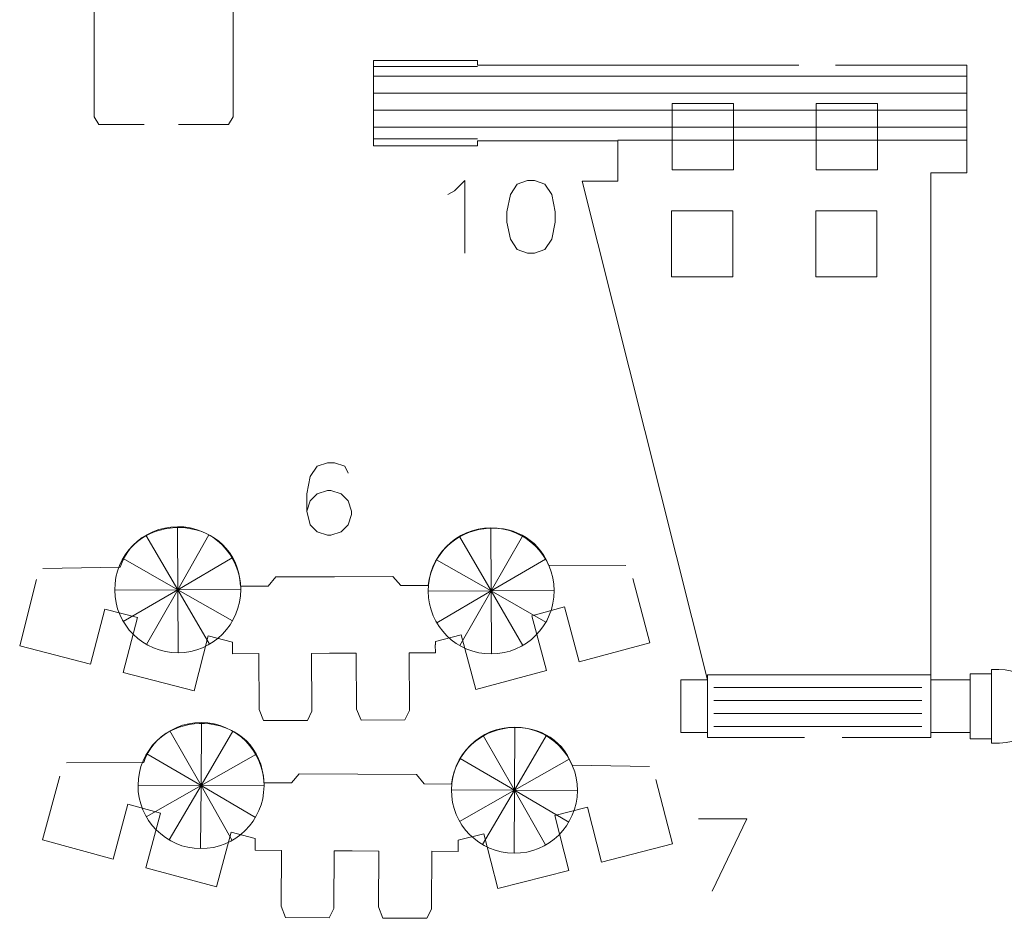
# Model space of a CAD drawing. Header units: millimetres. Extents: x -178 to 174, y -133 to 130.
# Tile 33 of 38: x 13 to 69, y -22 to 28. Entities that reach past the tile are written whole.
import ezdxf

# ---------------------------------------------------------------- set-up
doc = ezdxf.new("R2010")
doc.units = ezdxf.units.MM
doc.header["$MEASUREMENT"] = 0
doc.layers.add('Layer 1', color=7, linetype='Continuous')

msp = doc.modelspace()

# ---------------------------------------------------------------- linework, layer by layer
at = {"layer": 'Layer 1', "lineweight": 9}
for points, knots in [([(20.3802, 22.59), (18.9931, 22.59), (17.8404, 22.59), (17.8404, 22.59), (17.8404, 22.59), (17.8404, 22.59), (17.5864, 23.0199), (17.5864, 23.0199), (17.5864, 23.0199), (17.5864, 23.0199), (17.5864, 31.6851), (17.5864, 31.6851), (17.5864, 31.6851), (17.5864, 31.6851), (17.8404, 32.115), (17.8404, 32.115), (17.8404, 32.115), (17.8404, 32.115), (19.0299, 32.115), (20.4463, 32.115)], [0, 0, 0, 0, 0.1666667, 0.1666667, 0.1666667, 0.1666667, 0.3333333, 0.3333333, 0.3333333, 0.3333333, 0.5, 0.5, 0.5, 0.5, 0.6666667, 0.6666667, 0.6666667, 0.6666667, 1, 1, 1, 1]), ([(22.2719, 32.115), (23.785, 32.0649), (25.1048, 32.115), (25.1048, 32.115), (25.1048, 32.115), (25.1048, 32.115), (25.3588, 31.6851), (25.3588, 31.6851), (25.3588, 31.6851), (25.3588, 31.6851), (25.3588, 23.0199), (25.3588, 23.0199), (25.3588, 23.0199), (25.3588, 23.0199), (25.1048, 22.59), (25.1048, 22.59), (25.1048, 22.59), (25.1048, 22.59), (23.6871, 22.5967), (22.305, 22.5967)], [0, 0, 0, 0, 0.1666667, 0.1666667, 0.1666667, 0.1666667, 0.3333333, 0.3333333, 0.3333333, 0.3333333, 0.5, 0.5, 0.5, 0.5, 0.6666667, 0.6666667, 0.6666667, 0.6666667, 1, 1, 1, 1]), ([(57.0115, 25.8999), (52.2268, 25.8999), (46.8833, 25.8999), (46.8833, 25.8999), (46.8833, 25.8999), (46.8833, 25.8999), (39.0385, 25.8999), (39.0385, 25.8999), (39.0385, 25.8999), (39.0385, 25.8999), (39.0385, 26.1673), (39.0385, 26.1673), (39.0385, 26.1673), (39.0385, 26.1673), (33.2176, 26.1673), (33.2176, 26.1673), (33.2176, 26.1673), (33.2176, 26.1673), (33.2176, 21.402), (33.2176, 21.402), (33.2176, 21.402), (33.2176, 21.402), (39.0385, 21.402), (39.0385, 21.402), (39.0385, 21.402), (39.0385, 21.402), (39.0385, 21.6694), (39.0385, 21.6694), (39.0385, 21.6694), (39.0385, 21.6694), (46.8833, 21.6694), (46.8833, 21.6694), (46.8833, 21.6694), (46.8833, 21.6694), (46.8833, 19.4208), (46.8833, 19.4208), (46.8833, 19.4208), (46.8833, 19.4208), (44.8989, 19.4208), (44.8989, 19.4208), (44.8989, 19.4208), (44.8989, 19.4208), (51.9109, -8.4852), (51.9109, -8.4852), (51.9109, -8.4852), (51.9109, -8.4852), (50.4162, -8.4852), (50.4162, -8.4852), (50.4162, -8.4852), (50.4162, -8.4852), (50.4162, -11.4287), (50.4162, -11.4287), (50.4162, -11.4287), (50.4162, -11.4287), (51.9109, -11.4287), (51.9109, -11.4287), (51.9109, -11.4287), (51.9109, -11.4287), (51.9109, -11.7098), (51.9109, -11.7098), (51.9109, -11.7098), (51.9109, -11.7098), (52.3073, -11.7098), (52.3073, -11.7098), (52.3073, -11.7098), (52.3073, -11.7098), (54.6833, -11.7098), (57.329, -11.7098)], [0, 0, 0, 0, 0.0555556, 0.0555556, 0.0555556, 0.0555556, 0.1111111, 0.1111111, 0.1111111, 0.1111111, 0.1666667, 0.1666667, 0.1666667, 0.1666667, 0.2222222, 0.2222222, 0.2222222, 0.2222222, 0.2777778, 0.2777778, 0.2777778, 0.2777778, 0.3333333, 0.3333333, 0.3333333, 0.3333333, 0.3888889, 0.3888889, 0.3888889, 0.3888889, 0.4444444, 0.4444444, 0.4444444, 0.4444444, 0.5, 0.5, 0.5, 0.5, 0.5555556, 0.5555556, 0.5555556, 0.5555556, 0.6111111, 0.6111111, 0.6111111, 0.6111111, 0.6666667, 0.6666667, 0.6666667, 0.6666667, 0.7222222, 0.7222222, 0.7222222, 0.7222222, 0.7777778, 0.7777778, 0.7777778, 0.7777778, 0.8333333, 0.8333333, 0.8333333, 0.8333333, 0.8888889, 0.8888889, 0.8888889, 0.8888889, 1, 1, 1, 1]), ([(59.4457, -11.7098), (62.0648, -11.7098), (64.4014, -11.7098), (64.4014, -11.7098), (64.4014, -11.7098), (64.4014, -11.7098), (64.4014, -11.4287), (64.4014, -11.4287), (64.4014, -11.4287), (64.4014, -11.4287), (66.612, -11.4287), (66.612, -11.4287), (66.612, -11.4287), (66.612, -11.4287), (66.612, -11.7678), (66.612, -11.7678), (66.612, -11.7678), (66.612, -11.7678), (67.7944, -11.7678), (67.7944, -11.7678), (67.7944, -11.7678), (67.7944, -11.7678), (67.7944, -12.0241), (67.7944, -12.0241), (67.7944, -12.0241), (69.1065, -12.0241), (69.5235, -11.8982), (69.6342, -10.8497), (69.6342, -10.8497), (69.6342, -10.8497), (82.0993, -10.8497), (82.0993, -10.8497), (82.0993, -10.8497), (82.0993, -10.8497), (82.0993, -8.9976), (82.0993, -8.9976), (82.0993, -8.9976), (82.0993, -8.9976), (69.6177, -8.9976), (69.6177, -8.9976), (69.6177, -8.9976), (69.4764, -8.0101), (69.0088, -7.8898), (67.7944, -7.8898), (67.7944, -7.8898), (67.7944, -7.8898), (67.7944, -8.1461), (67.7944, -8.1461), (67.7944, -8.1461), (67.7944, -8.1461), (66.612, -8.1461), (66.612, -8.1461), (66.612, -8.1461), (66.612, -8.1461), (66.612, -8.4852), (66.612, -8.4852), (66.612, -8.4852), (66.612, -8.4852), (64.4014, -8.4852), (64.4014, -8.4852), (64.4014, -8.4852), (64.4014, -8.4852), (64.4014, -8.2041), (64.4014, -8.2041), (64.4014, -8.2041), (64.4014, -8.2041), (64.4014, 19.8832), (64.4014, 19.8832), (64.4014, 19.8832), (64.4014, 19.8832), (66.4235, 19.8832), (66.4235, 19.8832), (66.4235, 19.8832), (66.4235, 19.8832), (66.4235, 25.8999), (66.4235, 25.8999), (66.4235, 25.8999), (66.4235, 25.8999), (64.4014, 25.8999), (64.4014, 25.8999), (64.4014, 25.8999), (64.4014, 25.8999), (62.0527, 25.8999), (59.0753, 25.8999)], [0, 0, 0, 0, 0.0454545, 0.0454545, 0.0454545, 0.0454545, 0.0909091, 0.0909091, 0.0909091, 0.0909091, 0.1363636, 0.1363636, 0.1363636, 0.1363636, 0.1818182, 0.1818182, 0.1818182, 0.1818182, 0.2272727, 0.2272727, 0.2272727, 0.2272727, 0.2727273, 0.2727273, 0.2727273, 0.2727273, 0.3181818, 0.3181818, 0.3181818, 0.3181818, 0.3636364, 0.3636364, 0.3636364, 0.3636364, 0.4090909, 0.4090909, 0.4090909, 0.4090909, 0.4545455, 0.4545455, 0.4545455, 0.4545455, 0.5, 0.5, 0.5, 0.5, 0.5454545, 0.5454545, 0.5454545, 0.5454545, 0.5909091, 0.5909091, 0.5909091, 0.5909091, 0.6363636, 0.6363636, 0.6363636, 0.6363636, 0.6818182, 0.6818182, 0.6818182, 0.6818182, 0.7272727, 0.7272727, 0.7272727, 0.7272727, 0.7727273, 0.7727273, 0.7727273, 0.7727273, 0.8181818, 0.8181818, 0.8181818, 0.8181818, 0.8636364, 0.8636364, 0.8636364, 0.8636364, 0.9090909, 0.9090909, 0.9090909, 0.9090909, 1, 1, 1, 1]), ([(49.935, 23.7534), (49.935, 23.7534), (53.3574, 23.7534), (53.3574, 23.7534), (53.3574, 23.7534), (53.3574, 23.7534), (53.3574, 20.045), (53.3574, 20.045), (53.3574, 20.045), (53.3574, 20.045), (49.935, 20.045), (49.935, 20.045), (49.935, 20.045), (49.935, 20.045), (49.935, 23.7534), (49.935, 23.7534)], [0, 0, 0, 0, 0.2, 0.2, 0.2, 0.2, 0.4, 0.4, 0.4, 0.4, 0.6, 0.6, 0.6, 0.6, 1, 1, 1, 1]), ([(57.9945, 23.7534), (57.9945, 23.7534), (61.4169, 23.7534), (61.4169, 23.7534), (61.4169, 23.7534), (61.4169, 23.7534), (61.4169, 20.045), (61.4169, 20.045), (61.4169, 20.045), (61.4169, 20.045), (57.9945, 20.045), (57.9945, 20.045), (57.9945, 20.045), (57.9945, 20.045), (57.9945, 23.7534), (57.9945, 23.7534)], [0, 0, 0, 0, 0.2, 0.2, 0.2, 0.2, 0.4, 0.4, 0.4, 0.4, 0.6, 0.6, 0.6, 0.6, 1, 1, 1, 1]), ([(49.903, 17.7669), (49.903, 17.7669), (53.3255, 17.7669), (53.3255, 17.7669), (53.3255, 17.7669), (53.3255, 17.7669), (53.3255, 14.0585), (53.3255, 14.0585), (53.3255, 14.0585), (53.3255, 14.0585), (49.903, 14.0585), (49.903, 14.0585), (49.903, 14.0585), (49.903, 14.0585), (49.903, 17.7669), (49.903, 17.7669)], [0, 0, 0, 0, 0.2, 0.2, 0.2, 0.2, 0.4, 0.4, 0.4, 0.4, 0.6, 0.6, 0.6, 0.6, 1, 1, 1, 1]), ([(57.9625, 17.7669), (57.9625, 17.7669), (61.385, 17.7669), (61.385, 17.7669), (61.385, 17.7669), (61.385, 17.7669), (61.385, 14.0585), (61.385, 14.0585), (61.385, 14.0585), (61.385, 14.0585), (57.9625, 14.0585), (57.9625, 14.0585), (57.9625, 14.0585), (57.9625, 14.0585), (57.9625, 17.7669), (57.9625, 17.7669)], [0, 0, 0, 0, 0.2, 0.2, 0.2, 0.2, 0.4, 0.4, 0.4, 0.4, 0.6, 0.6, 0.6, 0.6, 1, 1, 1, 1]), ([(47.3409, -2.0863), (47.3409, -2.0863), (43.014, -2.067), (43.014, -2.067), (43.014, -2.067), (41.815, 1.0739), (36.7986, 0.6194), (36.2758, -3.194), (36.2758, -3.194), (36.2758, -3.194), (34.7483, -3.1957), (34.7483, -3.1957), (34.7483, -3.1957), (34.7483, -3.1957), (34.3046, -2.6899), (34.3046, -2.6899), (34.3046, -2.6899), (34.3046, -2.6899), (31.029, -2.7056), (31.029, -2.7056), (31.029, -2.7056), (31.029, -2.7056), (27.7532, -2.7213), (27.7532, -2.7213), (27.7532, -2.7213), (27.7532, -2.7213), (27.3146, -3.2314), (27.3146, -3.2314), (27.3146, -3.2314), (27.3146, -3.2314), (25.782, -3.2443), (25.782, -3.2443), (25.782, -3.2443), (25.559, 0.818), (20.0432, 1.0413), (19.0383, -2.182), (19.0383, -2.182), (19.0383, -2.182), (14.7117, -2.2428), (14.7117, -2.2428)], [0, 0, 0, 0, 0.0909091, 0.0909091, 0.0909091, 0.0909091, 0.1818182, 0.1818182, 0.1818182, 0.1818182, 0.2727273, 0.2727273, 0.2727273, 0.2727273, 0.3636364, 0.3636364, 0.3636364, 0.3636364, 0.4545455, 0.4545455, 0.4545455, 0.4545455, 0.5454545, 0.5454545, 0.5454545, 0.5454545, 0.6363636, 0.6363636, 0.6363636, 0.6363636, 0.7272727, 0.7272727, 0.7272727, 0.7272727, 0.8181818, 0.8181818, 0.8181818, 0.8181818, 1, 1, 1, 1]), ([(14.3668, -2.8659), (14.3668, -2.8659), (13.4175, -6.5727), (13.4175, -6.5727), (13.4175, -6.5727), (13.4175, -6.5727), (17.3836, -7.5966), (17.3836, -7.5966), (17.3836, -7.5966), (17.3836, -7.5966), (18.1761, -4.5253), (18.1761, -4.5253), (18.1761, -4.5253), (18.1761, -4.5253), (20.0069, -4.9977), (20.0069, -4.9977), (20.0069, -4.9977), (20.0069, -4.9977), (19.2137, -8.0688), (19.2137, -8.0688), (19.2137, -8.0688), (19.2137, -8.0688), (23.1797, -9.0927), (23.1797, -9.0927), (23.1797, -9.0927), (23.1797, -9.0927), (23.9733, -6.0216), (23.9733, -6.0216), (23.9733, -6.0216), (23.9733, -6.0216), (25.3261, -6.3659), (25.3261, -6.3659), (25.3261, -6.3659), (25.3261, -6.3659), (25.327, -6.5781), (25.327, -6.5781), (25.327, -6.5781), (25.327, -6.5781), (25.3292, -7.0194), (25.3292, -7.0194), (25.3292, -7.0194), (25.3292, -7.0194), (26.7964, -7.0124), (26.7964, -7.0124), (26.7964, -7.0124), (26.7964, -7.0124), (26.8116, -10.1388), (26.8116, -10.1388), (26.8116, -10.1388), (26.8116, -10.1388), (27.0685, -10.7589), (27.0685, -10.7589), (27.0685, -10.7589), (27.0685, -10.7589), (29.5198, -10.7471), (29.5198, -10.7471), (29.5198, -10.7471), (29.5198, -10.7471), (29.7713, -10.2245), (29.7713, -10.2245), (29.7713, -10.2245), (29.7713, -10.2245), (29.7708, -10.1245), (29.7708, -10.1245), (29.7708, -10.1245), (29.7708, -10.1245), (29.7557, -6.9981), (29.7557, -6.9981), (29.7557, -6.9981), (29.7557, -6.9981), (30.7501, -6.9933), (30.7501, -6.9933), (30.7501, -6.9933), (30.7501, -6.9933), (32.2527, -6.9861), (32.2527, -6.9861), (32.2527, -6.9861), (32.2527, -6.9861), (32.2677, -10.1125), (32.2677, -10.1125), (32.2677, -10.1125), (32.2677, -10.1125), (32.5248, -10.7325), (32.5248, -10.7325), (32.5248, -10.7325), (32.5248, -10.7325), (34.976, -10.7208), (34.976, -10.7208), (34.976, -10.7208), (34.976, -10.7208), (35.2276, -10.1983), (35.2276, -10.1983), (35.2276, -10.1983), (35.2276, -10.1983), (35.227, -10.0982), (35.227, -10.0982), (35.227, -10.0982), (35.227, -10.0982), (35.212, -6.9718), (35.212, -6.9718), (35.212, -6.9718), (35.212, -6.9718), (36.6852, -6.9647), (36.6852, -6.9647), (36.6852, -6.9647), (36.6852, -6.9647), (36.677, -6.5234), (36.677, -6.5234), (36.677, -6.5234), (36.677, -6.5234), (36.6831, -6.5218), (36.6831, -6.5218), (36.6831, -6.5218), (36.6831, -6.5218), (36.6822, -6.3334), (36.6822, -6.3334), (36.6822, -6.3334), (36.6822, -6.3334), (38.1162, -5.9538), (38.1162, -5.9538), (38.1162, -5.9538), (38.1162, -5.9538), (38.94, -9.02), (38.94, -9.02), (38.94, -9.02), (38.94, -9.02), (42.8962, -7.9581), (42.8962, -7.9581), (42.8962, -7.9581), (42.8962, -7.9581), (42.0725, -4.8918), (42.0725, -4.8918), (42.0725, -4.8918), (42.0725, -4.8918), (43.8986, -4.4017), (43.8986, -4.4017), (43.8986, -4.4017), (43.8986, -4.4017), (44.7213, -7.4684), (44.7213, -7.4684), (44.7213, -7.4684), (44.7213, -7.4684), (48.6777, -6.4064), (48.6777, -6.4064), (48.6777, -6.4064), (48.6777, -6.4064), (47.7246, -2.8101), (47.7246, -2.8101)], [0, 0, 0, 0, 0.0263158, 0.0263158, 0.0263158, 0.0263158, 0.0526316, 0.0526316, 0.0526316, 0.0526316, 0.0789474, 0.0789474, 0.0789474, 0.0789474, 0.1052632, 0.1052632, 0.1052632, 0.1052632, 0.1315789, 0.1315789, 0.1315789, 0.1315789, 0.1578947, 0.1578947, 0.1578947, 0.1578947, 0.1842105, 0.1842105, 0.1842105, 0.1842105, 0.2105263, 0.2105263, 0.2105263, 0.2105263, 0.2368421, 0.2368421, 0.2368421, 0.2368421, 0.2631579, 0.2631579, 0.2631579, 0.2631579, 0.2894737, 0.2894737, 0.2894737, 0.2894737, 0.3157895, 0.3157895, 0.3157895, 0.3157895, 0.3421053, 0.3421053, 0.3421053, 0.3421053, 0.3684211, 0.3684211, 0.3684211, 0.3684211, 0.3947368, 0.3947368, 0.3947368, 0.3947368, 0.4210526, 0.4210526, 0.4210526, 0.4210526, 0.4473684, 0.4473684, 0.4473684, 0.4473684, 0.4736842, 0.4736842, 0.4736842, 0.4736842, 0.5, 0.5, 0.5, 0.5, 0.5263158, 0.5263158, 0.5263158, 0.5263158, 0.5526316, 0.5526316, 0.5526316, 0.5526316, 0.5789474, 0.5789474, 0.5789474, 0.5789474, 0.6052632, 0.6052632, 0.6052632, 0.6052632, 0.6315789, 0.6315789, 0.6315789, 0.6315789, 0.6578947, 0.6578947, 0.6578947, 0.6578947, 0.6842105, 0.6842105, 0.6842105, 0.6842105, 0.7105263, 0.7105263, 0.7105263, 0.7105263, 0.7368421, 0.7368421, 0.7368421, 0.7368421, 0.7631579, 0.7631579, 0.7631579, 0.7631579, 0.7894737, 0.7894737, 0.7894737, 0.7894737, 0.8157895, 0.8157895, 0.8157895, 0.8157895, 0.8421053, 0.8421053, 0.8421053, 0.8421053, 0.8684211, 0.8684211, 0.8684211, 0.8684211, 0.8947368, 0.8947368, 0.8947368, 0.8947368, 0.9210526, 0.9210526, 0.9210526, 0.9210526, 0.9473684, 0.9473684, 0.9473684, 0.9473684, 1, 1, 1, 1]), ([(48.6579, -13.3155), (48.6579, -13.3155), (44.3313, -13.2492), (44.3313, -13.2492), (44.3313, -13.2492), (43.1665, -10.0955), (38.1456, -10.4955), (37.5814, -14.3031), (37.5814, -14.3031), (37.5814, -14.3031), (36.0539, -14.2881), (36.0539, -14.2881), (36.0539, -14.2881), (36.0539, -14.2881), (35.6158, -13.7775), (35.6158, -13.7775), (35.6158, -13.7775), (35.6158, -13.7775), (32.3401, -13.7576), (32.3401, -13.7576), (32.3401, -13.7576), (32.3401, -13.7576), (29.0644, -13.7377), (29.0644, -13.7377), (29.0644, -13.7377), (29.0644, -13.7377), (28.6204, -14.2431), (28.6204, -14.2431), (28.6204, -14.2431), (28.6204, -14.2431), (27.0875, -14.2394), (27.0875, -14.2394), (27.0875, -14.2394), (26.9088, -10.1749), (21.3957, -9.8917), (20.3559, -13.1039), (20.3559, -13.1039), (20.3559, -13.1039), (16.0289, -13.1177), (16.0289, -13.1177)], [0, 0, 0, 0, 0.0909091, 0.0909091, 0.0909091, 0.0909091, 0.1818182, 0.1818182, 0.1818182, 0.1818182, 0.2727273, 0.2727273, 0.2727273, 0.2727273, 0.3636364, 0.3636364, 0.3636364, 0.3636364, 0.4545455, 0.4545455, 0.4545455, 0.4545455, 0.5454545, 0.5454545, 0.5454545, 0.5454545, 0.6363636, 0.6363636, 0.6363636, 0.6363636, 0.7272727, 0.7272727, 0.7272727, 0.7272727, 0.8181818, 0.8181818, 0.8181818, 0.8181818, 1, 1, 1, 1]), ([(15.6703, -13.8675), (15.6703, -13.8675), (14.6877, -17.4333), (14.6877, -17.4333), (14.6877, -17.4333), (14.6877, -17.4333), (18.6426, -18.5003), (18.6426, -18.5003), (18.6426, -18.5003), (18.6426, -18.5003), (19.4684, -15.4375), (19.4684, -15.4375), (19.4684, -15.4375), (19.4684, -15.4375), (21.2938, -15.9299), (21.2938, -15.9299), (21.2938, -15.9299), (21.2938, -15.9299), (20.4673, -18.9923), (20.4673, -18.9923), (20.4673, -18.9923), (20.4673, -18.9923), (24.4222, -20.0592), (24.4222, -20.0592), (24.4222, -20.0592), (24.4222, -20.0592), (25.2489, -16.9969), (25.2489, -16.9969), (25.2489, -16.9969), (25.2489, -16.9969), (26.5978, -17.3559), (26.5978, -17.3559), (26.5978, -17.3559), (26.5978, -17.3559), (26.5965, -17.568), (26.5965, -17.568), (26.5965, -17.568), (26.5965, -17.568), (26.5938, -18.0095), (26.5938, -18.0095), (26.5938, -18.0095), (26.5938, -18.0095), (28.0611, -18.0182), (28.0611, -18.0182), (28.0611, -18.0182), (28.0611, -18.0182), (28.0422, -21.1448), (28.0422, -21.1448), (28.0422, -21.1448), (28.0422, -21.1448), (28.2925, -21.7675), (28.2925, -21.7675), (28.2925, -21.7675), (28.2925, -21.7675), (30.7437, -21.7823), (30.7437, -21.7823), (30.7437, -21.7823), (30.7437, -21.7823), (31.0009, -21.2625), (31.0009, -21.2625), (31.0009, -21.2625), (31.0009, -21.2625), (31.0015, -21.1625), (31.0015, -21.1625), (31.0015, -21.1625), (31.0015, -21.1625), (31.0204, -18.036), (31.0204, -18.036), (31.0204, -18.036), (31.0204, -18.036), (32.0148, -18.0421), (32.0148, -18.0421), (32.0148, -18.0421), (32.0148, -18.0421), (33.5173, -18.0512), (33.5173, -18.0512), (33.5173, -18.0512), (33.5173, -18.0512), (33.4985, -21.1776), (33.4985, -21.1776), (33.4985, -21.1776), (33.4985, -21.1776), (33.7487, -21.8003), (33.7487, -21.8003), (33.7487, -21.8003), (33.7487, -21.8003), (36.1999, -21.8152), (36.1999, -21.8152), (36.1999, -21.8152), (36.1999, -21.8152), (36.4571, -21.2956), (36.4571, -21.2956), (36.4571, -21.2956), (36.4571, -21.2956), (36.4577, -21.1955), (36.4577, -21.1955), (36.4577, -21.1955), (36.4577, -21.1955), (36.4765, -18.0692), (36.4765, -18.0692), (36.4765, -18.0692), (36.4765, -18.0692), (37.9498, -18.0779), (37.9498, -18.0779), (37.9498, -18.0779), (37.9498, -18.0779), (37.9464, -17.6366), (37.9464, -17.6366), (37.9464, -17.6366), (37.9464, -17.6366), (37.9525, -17.635), (37.9525, -17.635), (37.9525, -17.635), (37.9525, -17.635), (37.9537, -17.4466), (37.9537, -17.4466), (37.9537, -17.4466), (37.9537, -17.4466), (39.3917, -17.0826), (39.3917, -17.0826), (39.3917, -17.0826), (39.3917, -17.0826), (40.182, -20.1576), (40.182, -20.1576), (40.182, -20.1576), (40.182, -20.1576), (44.1495, -19.1386), (44.1495, -19.1386), (44.1495, -19.1386), (44.1495, -19.1386), (43.3593, -16.0637), (43.3593, -16.0637), (43.3593, -16.0637), (43.3593, -16.0637), (45.1906, -15.5934), (45.1906, -15.5934), (45.1906, -15.5934), (45.1906, -15.5934), (45.98, -18.6688), (45.98, -18.6688), (45.98, -18.6688), (45.98, -18.6688), (49.9476, -17.6499), (49.9476, -17.6499), (49.9476, -17.6499), (49.9476, -17.6499), (49.0147, -14.0448), (49.0147, -14.0448)], [0, 0, 0, 0, 0.0263158, 0.0263158, 0.0263158, 0.0263158, 0.0526316, 0.0526316, 0.0526316, 0.0526316, 0.0789474, 0.0789474, 0.0789474, 0.0789474, 0.1052632, 0.1052632, 0.1052632, 0.1052632, 0.1315789, 0.1315789, 0.1315789, 0.1315789, 0.1578947, 0.1578947, 0.1578947, 0.1578947, 0.1842105, 0.1842105, 0.1842105, 0.1842105, 0.2105263, 0.2105263, 0.2105263, 0.2105263, 0.2368421, 0.2368421, 0.2368421, 0.2368421, 0.2631579, 0.2631579, 0.2631579, 0.2631579, 0.2894737, 0.2894737, 0.2894737, 0.2894737, 0.3157895, 0.3157895, 0.3157895, 0.3157895, 0.3421053, 0.3421053, 0.3421053, 0.3421053, 0.3684211, 0.3684211, 0.3684211, 0.3684211, 0.3947368, 0.3947368, 0.3947368, 0.3947368, 0.4210526, 0.4210526, 0.4210526, 0.4210526, 0.4473684, 0.4473684, 0.4473684, 0.4473684, 0.4736842, 0.4736842, 0.4736842, 0.4736842, 0.5, 0.5, 0.5, 0.5, 0.5263158, 0.5263158, 0.5263158, 0.5263158, 0.5526316, 0.5526316, 0.5526316, 0.5526316, 0.5789474, 0.5789474, 0.5789474, 0.5789474, 0.6052632, 0.6052632, 0.6052632, 0.6052632, 0.6315789, 0.6315789, 0.6315789, 0.6315789, 0.6578947, 0.6578947, 0.6578947, 0.6578947, 0.6842105, 0.6842105, 0.6842105, 0.6842105, 0.7105263, 0.7105263, 0.7105263, 0.7105263, 0.7368421, 0.7368421, 0.7368421, 0.7368421, 0.7631579, 0.7631579, 0.7631579, 0.7631579, 0.7894737, 0.7894737, 0.7894737, 0.7894737, 0.8157895, 0.8157895, 0.8157895, 0.8157895, 0.8421053, 0.8421053, 0.8421053, 0.8421053, 0.8684211, 0.8684211, 0.8684211, 0.8684211, 0.8947368, 0.8947368, 0.8947368, 0.8947368, 0.9210526, 0.9210526, 0.9210526, 0.9210526, 0.9473684, 0.9473684, 0.9473684, 0.9473684, 1, 1, 1, 1])]:
    msp.add_open_spline(points, degree=3, knots=knots, dxfattribs=at)
at = {"layer": 'Layer 1', "color": 5, "lineweight": 9}
for points in [[(39.0385, 25.8348), (39.0385, 25.8348), (33.2176, 25.8348), (33.2176, 25.8348)], [(66.4235, 25.2905), (66.4235, 25.2905), (33.2176, 25.2905), (33.2176, 25.2905)], [(66.4235, 24.342), (66.4235, 24.342), (33.2176, 24.342), (33.2176, 24.342)], [(66.4235, 23.3935), (66.4235, 23.3935), (33.2176, 23.3935), (33.2176, 23.3935)], [(66.4235, 22.445), (66.4235, 22.445), (33.2176, 22.445), (33.2176, 22.445)], [(39.0385, 21.7848), (39.0385, 21.7848), (33.2176, 21.7848), (33.2176, 21.7848)], [(46.8833, 21.719), (46.8833, 21.719), (66.4235, 21.719), (66.4235, 21.719)], [(22.2618, -3.4355), (22.2618, -3.4355), (22.2448, 0.0897), (22.2448, 0.0897)], [(39.8002, -3.5028), (39.8002, -3.5028), (39.7831, 0.0223), (39.7831, 0.0223)], [(22.2618, -3.4355), (22.2618, -3.4355), (20.4845, -0.3911), (20.4845, -0.3911)], [(22.2618, -3.4355), (22.2618, -3.4355), (24.0097, -0.3741), (24.0097, -0.3741)], [(39.8002, -3.5028), (39.8002, -3.5028), (38.0228, -0.4585), (38.0228, -0.4585)], [(39.8002, -3.5028), (39.8002, -3.5028), (41.548, -0.4415), (41.548, -0.4415)], [(22.2618, -3.4355), (22.2618, -3.4355), (19.2004, -1.6876), (19.2004, -1.6876)], [(22.2618, -3.4355), (22.2618, -3.4355), (25.3061, -1.6581), (25.3061, -1.6581)], [(39.8002, -3.5028), (39.8002, -3.5028), (36.7389, -1.755), (36.7389, -1.755)], [(39.8002, -3.5028), (39.8002, -3.5028), (42.8446, -1.7255), (42.8446, -1.7255)], [(22.2618, -3.4355), (22.2618, -3.4355), (18.7366, -3.4525), (18.7366, -3.4525)], [(22.2618, -3.4355), (22.2618, -3.4355), (19.2174, -5.2128), (19.2174, -5.2128)], [(22.2618, -3.4355), (22.2618, -3.4355), (20.514, -6.4968), (20.514, -6.4968)], [(22.2618, -3.4355), (22.2618, -3.4355), (25.7869, -3.4184), (25.7869, -3.4184)], [(22.2618, -3.4355), (22.2618, -3.4355), (25.3231, -5.1833), (25.3231, -5.1833)], [(22.2618, -3.4355), (22.2618, -3.4355), (24.0392, -6.4798), (24.0392, -6.4798)], [(22.2618, -3.4355), (22.2618, -3.4355), (22.2788, -6.9606), (22.2788, -6.9606)], [(39.8002, -3.5028), (39.8002, -3.5028), (36.2751, -3.5198), (36.2751, -3.5198)], [(39.8002, -3.5028), (39.8002, -3.5028), (36.7559, -5.2802), (36.7559, -5.2802)], [(39.8002, -3.5028), (39.8002, -3.5028), (38.0524, -6.5643), (38.0524, -6.5643)], [(39.8002, -3.5028), (39.8002, -3.5028), (43.3254, -3.4858), (43.3254, -3.4858)], [(39.8002, -3.5028), (39.8002, -3.5028), (39.8172, -7.028), (39.8172, -7.028)], [(39.8002, -3.5028), (39.8002, -3.5028), (41.5775, -6.5472), (41.5775, -6.5472)], [(39.8002, -3.5028), (39.8002, -3.5028), (42.8616, -5.2507), (42.8616, -5.2507)], [(67.7944, -11.7678), (67.7944, -11.7678), (67.7944, -8.1461), (67.7944, -8.1461)], [(64.4014, -11.4287), (64.4014, -11.4287), (64.4014, -8.4852), (64.4014, -8.4852)], [(66.612, -11.4287), (66.612, -11.4287), (66.612, -8.4852), (66.612, -8.4852)], [(52.2682, -8.9002), (52.2682, -8.9002), (63.91, -8.9002), (63.91, -8.9002)], [(52.2682, -9.6279), (52.2682, -9.6279), (63.91, -9.6279), (63.91, -9.6279)], [(52.2682, -10.3556), (52.2682, -10.3556), (63.91, -10.3556), (63.91, -10.3556)], [(23.5655, -14.3923), (23.5655, -14.3923), (23.5869, -10.8671), (23.5869, -10.8671)], [(23.5655, -14.3923), (23.5655, -14.3923), (21.8215, -11.3288), (21.8215, -11.3288)], [(23.5655, -14.3923), (23.5655, -14.3923), (25.3466, -11.35), (25.3466, -11.35)], [(41.1022, -14.65), (41.1022, -14.65), (41.1235, -11.1249), (41.1235, -11.1249)], [(52.2682, -11.0833), (52.2682, -11.0833), (63.91, -11.0833), (63.91, -11.0833)], [(41.1022, -14.65), (41.1022, -14.65), (39.358, -11.5866), (39.358, -11.5866)], [(41.1022, -14.65), (41.1022, -14.65), (42.8832, -11.6079), (42.8832, -11.6079)], [(23.5655, -14.3923), (23.5655, -14.3923), (20.5234, -12.6113), (20.5234, -12.6113)], [(23.5655, -14.3923), (23.5655, -14.3923), (26.629, -12.6481), (26.629, -12.6481)], [(41.1022, -14.65), (41.1022, -14.65), (38.06, -12.8691), (38.06, -12.8691)], [(41.1022, -14.65), (41.1022, -14.65), (44.1657, -12.906), (44.1657, -12.906)], [(23.5655, -14.3923), (23.5655, -14.3923), (20.0404, -14.371), (20.0404, -14.371)], [(23.5655, -14.3923), (23.5655, -14.3923), (20.5021, -16.1364), (20.5021, -16.1364)], [(23.5655, -14.3923), (23.5655, -14.3923), (21.7846, -17.4345), (21.7846, -17.4345)], [(23.5655, -14.3923), (23.5655, -14.3923), (23.5443, -17.9174), (23.5443, -17.9174)], [(23.5655, -14.3923), (23.5655, -14.3923), (27.0907, -14.4135), (27.0907, -14.4135)], [(23.5655, -14.3923), (23.5655, -14.3923), (26.6078, -16.1732), (26.6078, -16.1732)], [(23.5655, -14.3923), (23.5655, -14.3923), (25.3097, -17.4558), (25.3097, -17.4558)], [(41.1022, -14.65), (41.1022, -14.65), (37.5771, -14.6288), (37.5771, -14.6288)], [(41.1022, -14.65), (41.1022, -14.65), (38.0387, -16.3942), (38.0387, -16.3942)], [(41.1022, -14.65), (41.1022, -14.65), (39.3213, -17.6923), (39.3213, -17.6923)], [(41.1022, -14.65), (41.1022, -14.65), (41.0809, -18.1752), (41.0809, -18.1752)], [(41.1022, -14.65), (41.1022, -14.65), (42.8464, -17.7135), (42.8464, -17.7135)], [(41.1022, -14.65), (41.1022, -14.65), (44.1444, -16.4311), (44.1444, -16.4311)], [(41.1022, -14.65), (41.1022, -14.65), (44.6273, -14.6713), (44.6273, -14.6713)]]:
    msp.add_open_spline(points, degree=3, dxfattribs=at)
for points, knots in [([(37.3704, 18.6758), (37.3704, 18.6758), (37.7561, 18.8686), (37.7561, 18.8686), (37.7561, 18.8686), (37.7561, 18.8686), (38.3346, 19.4471), (38.3346, 19.4471), (38.3346, 19.4471), (38.3346, 19.4471), (38.3346, 15.3977), (38.3346, 15.3977)], [0, 0, 0, 0, 0.25, 0.25, 0.25, 0.25, 0.5, 0.5, 0.5, 0.5, 1, 1, 1, 1]), ([(41.844, 19.4471), (41.844, 19.4471), (41.2655, 19.2542), (41.2655, 19.2542), (41.2655, 19.2542), (41.2655, 19.2542), (40.8799, 18.6758), (40.8799, 18.6758), (40.8799, 18.6758), (40.8799, 18.6758), (40.687, 17.7116), (40.687, 17.7116), (40.687, 17.7116), (40.687, 17.7116), (40.687, 17.1332), (40.687, 17.1332), (40.687, 17.1332), (40.687, 17.1332), (40.8799, 16.169), (40.8799, 16.169), (40.8799, 16.169), (40.8799, 16.169), (41.2655, 15.5905), (41.2655, 15.5905), (41.2655, 15.5905), (41.2655, 15.5905), (41.844, 15.3977), (41.844, 15.3977), (41.844, 15.3977), (41.844, 15.3977), (42.2297, 15.3977), (42.2297, 15.3977), (42.2297, 15.3977), (42.2297, 15.3977), (42.8081, 15.5905), (42.8081, 15.5905), (42.8081, 15.5905), (42.8081, 15.5905), (43.1938, 16.169), (43.1938, 16.169), (43.1938, 16.169), (43.1938, 16.169), (43.3867, 17.1332), (43.3867, 17.1332), (43.3867, 17.1332), (43.3867, 17.1332), (43.3867, 17.7116), (43.3867, 17.7116), (43.3867, 17.7116), (43.3867, 17.7116), (43.1938, 18.6758), (43.1938, 18.6758), (43.1938, 18.6758), (43.1938, 18.6758), (42.8081, 19.2542), (42.8081, 19.2542), (42.8081, 19.2542), (42.8081, 19.2542), (42.2297, 19.4471), (42.2297, 19.4471), (42.2297, 19.4471), (42.2297, 19.4471), (41.844, 19.4471), (41.844, 19.4471)], [0, 0, 0, 0, 0.0588235, 0.0588235, 0.0588235, 0.0588235, 0.1176471, 0.1176471, 0.1176471, 0.1176471, 0.1764706, 0.1764706, 0.1764706, 0.1764706, 0.2352941, 0.2352941, 0.2352941, 0.2352941, 0.2941176, 0.2941176, 0.2941176, 0.2941176, 0.3529412, 0.3529412, 0.3529412, 0.3529412, 0.4117647, 0.4117647, 0.4117647, 0.4117647, 0.4705882, 0.4705882, 0.4705882, 0.4705882, 0.5294118, 0.5294118, 0.5294118, 0.5294118, 0.5882353, 0.5882353, 0.5882353, 0.5882353, 0.6470588, 0.6470588, 0.6470588, 0.6470588, 0.7058824, 0.7058824, 0.7058824, 0.7058824, 0.7647059, 0.7647059, 0.7647059, 0.7647059, 0.8235294, 0.8235294, 0.8235294, 0.8235294, 0.8823529, 0.8823529, 0.8823529, 0.8823529, 1, 1, 1, 1]), ([(31.8015, 3.0877), (31.8015, 3.0877), (31.6086, 3.4733), (31.6086, 3.4733), (31.6086, 3.4733), (31.6086, 3.4733), (31.0301, 3.6662), (31.0301, 3.6662), (31.0301, 3.6662), (31.0301, 3.6662), (30.6444, 3.6662), (30.6444, 3.6662), (30.6444, 3.6662), (30.6444, 3.6662), (30.066, 3.4733), (30.066, 3.4733), (30.066, 3.4733), (30.066, 3.4733), (29.6803, 2.8949), (29.6803, 2.8949), (29.6803, 2.8949), (29.6803, 2.8949), (29.4875, 1.9307), (29.4875, 1.9307), (29.4875, 1.9307), (29.4875, 1.9307), (29.4875, 0.9666), (29.4875, 0.9666), (29.4875, 0.9666), (29.4875, 0.9666), (29.6803, 0.1953), (29.6803, 0.1953), (29.6803, 0.1953), (29.6803, 0.1953), (30.066, -0.1904), (30.066, -0.1904), (30.066, -0.1904), (30.066, -0.1904), (30.6444, -0.3832), (30.6444, -0.3832), (30.6444, -0.3832), (30.6444, -0.3832), (30.8373, -0.3832), (30.8373, -0.3832), (30.8373, -0.3832), (30.8373, -0.3832), (31.4158, -0.1904), (31.4158, -0.1904), (31.4158, -0.1904), (31.4158, -0.1904), (31.8015, 0.1953), (31.8015, 0.1953), (31.8015, 0.1953), (31.8015, 0.1953), (31.9943, 0.7738), (31.9943, 0.7738), (31.9943, 0.7738), (31.9943, 0.7738), (31.9943, 0.9666), (31.9943, 0.9666), (31.9943, 0.9666), (31.9943, 0.9666), (31.8015, 1.5451), (31.8015, 1.5451), (31.8015, 1.5451), (31.8015, 1.5451), (31.4158, 1.9307), (31.4158, 1.9307), (31.4158, 1.9307), (31.4158, 1.9307), (30.8373, 2.1236), (30.8373, 2.1236), (30.8373, 2.1236), (30.8373, 2.1236), (30.6444, 2.1236), (30.6444, 2.1236), (30.6444, 2.1236), (30.6444, 2.1236), (30.066, 1.9307), (30.066, 1.9307), (30.066, 1.9307), (30.066, 1.9307), (29.6803, 1.5451), (29.6803, 1.5451), (29.6803, 1.5451), (29.6803, 1.5451), (29.4875, 0.9666), (29.4875, 0.9666)], [0, 0, 0, 0, 0.0434783, 0.0434783, 0.0434783, 0.0434783, 0.0869565, 0.0869565, 0.0869565, 0.0869565, 0.1304348, 0.1304348, 0.1304348, 0.1304348, 0.173913, 0.173913, 0.173913, 0.173913, 0.2173913, 0.2173913, 0.2173913, 0.2173913, 0.2608696, 0.2608696, 0.2608696, 0.2608696, 0.3043478, 0.3043478, 0.3043478, 0.3043478, 0.3478261, 0.3478261, 0.3478261, 0.3478261, 0.3913043, 0.3913043, 0.3913043, 0.3913043, 0.4347826, 0.4347826, 0.4347826, 0.4347826, 0.4782609, 0.4782609, 0.4782609, 0.4782609, 0.5217391, 0.5217391, 0.5217391, 0.5217391, 0.5652174, 0.5652174, 0.5652174, 0.5652174, 0.6086957, 0.6086957, 0.6086957, 0.6086957, 0.6521739, 0.6521739, 0.6521739, 0.6521739, 0.6956522, 0.6956522, 0.6956522, 0.6956522, 0.7391304, 0.7391304, 0.7391304, 0.7391304, 0.7826087, 0.7826087, 0.7826087, 0.7826087, 0.826087, 0.826087, 0.826087, 0.826087, 0.8695652, 0.8695652, 0.8695652, 0.8695652, 0.9130435, 0.9130435, 0.9130435, 0.9130435, 1, 1, 1, 1]), ([(22.2788, -6.9607), (24.2258, -6.9513), (25.7964, -5.3654), (25.787, -3.4185), (25.787, -3.4185), (25.7776, -1.4715), (24.1918, 0.0991), (22.2448, 0.0897), (22.2448, 0.0897), (20.2979, 0.0803), (18.7272, -1.5055), (18.7366, -3.4525), (18.7366, -3.4525), (18.746, -5.3994), (20.3318, -6.97), (22.2788, -6.9607)], [0, 0, 0, 0, 0.2, 0.2, 0.2, 0.2, 0.4, 0.4, 0.4, 0.4, 0.6, 0.6, 0.6, 0.6, 1, 1, 1, 1]), ([(39.8173, -7.028), (37.8703, -7.0374), (36.2844, -5.4668), (36.275, -3.5198), (36.275, -3.5198), (36.2656, -1.5728), (37.8362, 0.013), (39.7832, 0.0224), (39.7832, 0.0224), (41.7302, 0.0318), (43.316, -1.5389), (43.3254, -3.4858), (43.3254, -3.4858), (43.3348, -5.4328), (41.7642, -7.0187), (39.8173, -7.028)], [0, 0, 0, 0, 0.2, 0.2, 0.2, 0.2, 0.4, 0.4, 0.4, 0.4, 0.6, 0.6, 0.6, 0.6, 1, 1, 1, 1]), ([(64.4014, -8.2041), (64.4014, -8.2041), (51.9109, -8.2041), (51.9109, -8.2041), (51.9109, -8.2041), (51.9109, -8.2041), (51.9109, -11.4287), (51.9109, -11.4287)], [0, 0, 0, 0, 0.3333333, 0.3333333, 0.3333333, 0.3333333, 1, 1, 1, 1]), ([(23.5444, -17.9174), (25.4913, -17.9292), (27.079, -16.3605), (27.0908, -14.4135), (27.0908, -14.4135), (27.1026, -12.4666), (25.5338, -10.8789), (23.5869, -10.8671), (23.5869, -10.8671), (21.6399, -10.8553), (20.0521, -12.424), (20.0404, -14.371), (20.0404, -14.371), (20.0287, -16.318), (21.5974, -17.9058), (23.5444, -17.9174)], [0, 0, 0, 0, 0.2, 0.2, 0.2, 0.2, 0.4, 0.4, 0.4, 0.4, 0.6, 0.6, 0.6, 0.6, 1, 1, 1, 1]), ([(41.081, -18.1753), (39.134, -18.1635), (37.5653, -16.5758), (37.577, -14.6288), (37.577, -14.6288), (37.5887, -12.6819), (39.1765, -11.1132), (41.1235, -11.1249), (41.1235, -11.1249), (43.0705, -11.1366), (44.6392, -12.7244), (44.6274, -14.6714), (44.6274, -14.6714), (44.6156, -16.6183), (43.0278, -18.187), (41.081, -18.1753)], [0, 0, 0, 0, 0.2, 0.2, 0.2, 0.2, 0.4, 0.4, 0.4, 0.4, 0.6, 0.6, 0.6, 0.6, 1, 1, 1, 1]), ([(51.4022, -16.247), (51.4022, -16.247), (54.1018, -16.247), (54.1018, -16.247), (54.1018, -16.247), (54.1018, -16.247), (52.1735, -20.2964), (52.1735, -20.2964)], [0, 0, 0, 0, 0.3333333, 0.3333333, 0.3333333, 0.3333333, 1, 1, 1, 1])]:
    msp.add_open_spline(points, degree=3, knots=knots, dxfattribs=at)

doc.saveas('drawing.dxf')
